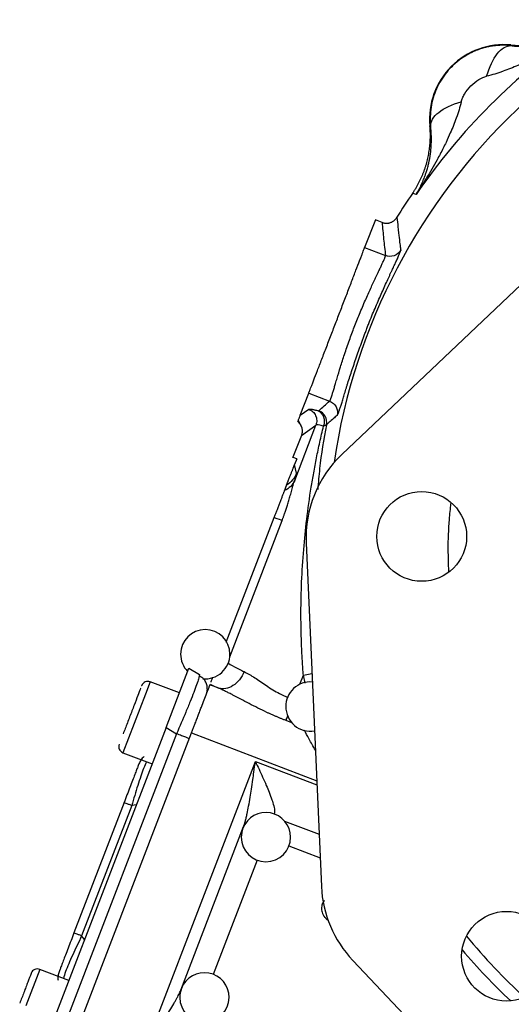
# Model space of a CAD drawing. Header units: inches. Extents: x 0.6 to 16.3, y 0.2 to 11.5.
# Tile 22 of 25: x 10.3 to 11.8, y 5.8 to 9. Entities that reach past the tile are written whole.
import ezdxf

# ---------------------------------------------------------------- set-up
doc = ezdxf.new("R2010")
doc.units = ezdxf.units.IN
doc.header["$MEASUREMENT"] = 0

msp = doc.modelspace()

# ---------------------------------------------------------------- linework, layer by layer
at = {"color": 7, "linetype": 'Continuous', "lineweight": 25}
for p, q in [((11.8473, 8.882), (11.8474, 8.8799)), ((11.5868, 8.6193), (11.5847, 8.6194)), ((11.534, 8.3984), (11.5282, 8.4002)), ((11.5397, 8.3967), (11.534, 8.3984)), ((11.4076, 8.3145), (11.3729, 8.2242)), ((11.4293, 8.3062), (11.4076, 8.3145)), ((12.049, 8.2641), (11.2989, 7.5528)), ((11.3729, 8.2242), (11.4406, 8.1982)), ((11.1641, 7.6801), (11.1916, 7.7518)), ((11.1916, 7.7518), (11.2593, 7.7258)), ((11.1641, 7.6801), (11.1917, 7.6996)), ((11.1458, 7.4684), (11.2147, 7.648)), ((11.1572, 7.6637), (11.1657, 7.6454)), ((11.1675, 7.6146), (11.2147, 7.648)), ((11.1675, 7.6145), (11.1403, 7.5437)), ((11.1403, 7.5437), (11.1406, 7.5425)), ((11.1524, 7.538), (11.1406, 7.5425)), ((11.1524, 7.538), (11.1456, 7.5203)), ((11.1519, 7.492), (11.1456, 7.5203)), ((11.1039, 7.4136), (11.1033, 7.4138)), ((10.924, 6.9431), (11.0797, 7.3486)), ((11.183, 7.2657), (11.2325, 6.1502)), ((10.7285, 6.6663), (10.8024, 6.8588)), ((10.8024, 6.8588), (10.8366, 6.8383)), ((10.7716, 6.7785), (10.677, 6.8148)), ((10.8366, 6.8383), (10.835, 6.8302)), ((10.8624, 6.7913), (10.8589, 6.7735)), ((10.8992, 6.7939), (10.8709, 6.8048)), ((10.7285, 6.6663), (10.3679, 5.7268)), ((10.4468, 5.6999), (10.8113, 6.6494)), ((10.7285, 6.6663), (10.7627, 6.6458)), ((10.7627, 6.6458), (10.407, 5.7192)), ((10.5886, 6.5845), (10.6832, 6.5482)), ((10.6629, 5.6305), (11.0184, 6.5564)), ((10.5921, 6.4225), (10.4297, 5.9994)), ((10.617, 6.4129), (10.4546, 5.9898)), ((10.7761, 5.8137), (10.9799, 6.3445)), ((10.4132, 5.8449), (10.3186, 5.8813)), ((11.3345, 5.9101), (11.7934, 5.4262))]:
    msp.add_line(p, q, dxfattribs=at)
at = {"color": 8, "linetype": 'Continuous', "lineweight": 25}
for p, q in [((10.9352, 6.896), (11.1052, 7.3388)), ((11.1741, 6.8358), (11.2018, 6.8413)), ((10.677, 6.8148), (10.6617, 6.7751)), ((11.1629, 6.8065), (11.1741, 6.8358)), ((11.1798, 6.8107), (11.1741, 6.8358)), ((10.6617, 6.7751), (10.5886, 6.5845)), ((11.1364, 6.6819), (11.1178, 6.689)), ((10.8113, 6.6494), (11.2173, 6.4936)), ((11.0184, 6.5564), (11.2179, 6.4798)), ((10.6322, 6.4153), (10.617, 6.4129)), ((11.1131, 6.3628), (11.225, 6.3198)), ((11.1268, 6.282), (11.2284, 6.243)), ((11.0239, 6.2359), (10.8815, 5.865)), ((10.4642, 5.9778), (10.4546, 5.9898)), ((10.3186, 5.8813), (10.2733, 5.7631))]:
    msp.add_line(p, q, dxfattribs=at)
at = {"color": 7, "linetype": 'Continuous', "lineweight": 25}
for centre in [(11.558, 7.2866), (11.8334, 5.9237)]:
    msp.add_circle(centre, 0.1457, dxfattribs=at)
at = {"color": 8, "linetype": 'Continuous', "lineweight": 25}
for start, end in [(95.2446, 171.7157), (219.4936, 227.4666)]:
    msp.add_arc((13.2241, 7.2426), 1.9709, start, end, dxfattribs=at)
at = {"color": 7, "linetype": 'Continuous', "lineweight": 25}
for centre, radius, start, end in [((13.2241, 7.2426), 2.0419, 124.4163, 145.5837), ((11.8245, 8.6422), 0.2409, 84.5811, 185.4189), ((13.2241, 7.2426), 2.0533, 145.6839, 148.2693), ((10.8556, 6.9043), 0.08, 0, 180), ((10.8556, 6.9043), 0.08, 180, 224.3262), ((10.8556, 6.9043), 0.08, 264.2332, 0), ((10.6693, 6.7949), 0.0213, 69, 159), ((11.1969, 6.7342), 0.08, 85.6174, 180), ((11.1969, 6.7342), 0.08, 180, 279.4666), ((10.5962, 6.6045), 0.0213, 159, 249), ((11.0525, 6.3105), 0.08, 0, 159.016), ((11.0525, 6.3105), 0.08, 159.016, 180), ((11.0525, 6.3105), 0.08, 180, 0), ((13.2241, 7.2426), 2.01, 220.2153, 226.7449), ((10.311, 5.8613), 0.0213, 69, 159), ((10.8529, 5.7903), 0.08, 0, 159.016), ((10.8529, 5.7903), 0.08, 159.016, 180), ((10.8529, 5.7903), 0.08, 180, 0)]:
    msp.add_arc(centre, radius, start, end, dxfattribs=at)
for centre, major_axis, ratio, start_param, end_param in [((11.5565, 7.2818), (-0.3467, 0.14), 0.998345, 5.855665, 6.710706), ((11.606, 6.1671), (-0.3442, -0.1462), 0.998439, 5.926445, 6.639926)]:
    msp.add_ellipse(centre, major_axis=major_axis, ratio=ratio, start_param=start_param, end_param=end_param, dxfattribs=at)
for points, knots in [([(12.07, 8.927), (12.053, 8.9157), (12.0357, 8.9047), (11.9983, 8.8818), (11.9781, 8.8701), (11.9451, 8.8521), (11.9324, 8.8454), (11.9134, 8.8358), (11.9071, 8.8327), (11.8906, 8.8248), (11.8805, 8.8202), (11.8542, 8.8087), (11.838, 8.8022), (11.8039, 8.7901), (11.7862, 8.7846), (11.7687, 8.7803)], [-0.001686, -0.001686, -0.001686, -0.001686, 0.290547, 0.290547, 0.624527, 0.624527, 0.833265, 0.833265, 0.937634, 0.937634, 1.104625, 1.104625, 1.371809, 1.371809, 1.668217, 1.668217, 1.668217, 1.668217]), ([(11.8473, 8.882), (11.8505, 8.8817), (11.8569, 8.8812), (11.8665, 8.8807), (11.8761, 8.8805), (11.8857, 8.8806), (11.8954, 8.8809), (11.905, 8.8815), (11.9145, 8.8824), (11.9241, 8.8836), (11.9336, 8.885), (11.9431, 8.8867), (11.9525, 8.8887), (11.9619, 8.891), (11.9711, 8.8935), (11.9804, 8.8963), (11.9895, 8.8994), (11.9985, 8.9028), (12.0074, 8.9063), (12.0163, 8.9102), (12.025, 8.9143), (12.0336, 8.9186), (12.042, 8.9232), (12.0504, 8.9281), (12.0585, 8.9331), (12.0639, 8.9367), (12.0665, 8.9385)], [0, 0, 0, 0, 0.041666, 0.083331, 0.124998, 0.166665, 0.208333, 0.25, 0.291668, 0.333335, 0.375001, 0.416665, 0.458329, 0.499991, 0.541654, 0.583318, 0.624983, 0.66665, 0.708318, 0.749986, 0.791656, 0.833325, 0.874994, 0.916663, 0.958332, 1, 1, 1, 1]), ([(11.8474, 8.8799), (11.8499, 8.8796), (11.855, 8.879), (11.8626, 8.8783), (11.8703, 8.8778), (11.8782, 8.8774), (11.8861, 8.8772), (11.8942, 8.8772), (11.9023, 8.8774), (11.9174, 8.878), (11.9401, 8.8802), (11.9635, 8.8845), (11.9823, 8.8892), (11.9958, 8.8931), (12.0091, 8.8976), (12.0239, 8.9033), (12.0397, 8.9103), (12.0557, 8.9185), (12.0654, 8.9243), (12.07, 8.927)], [0, 0, 0, 0, 0.0267944, 0.0544151, 0.0828789, 0.1122026, 0.1424023, 0.1734943, 0.2054947, 0.2384195, 0.3545024, 0.4866567, 0.5475375, 0.6137524, 0.6778285, 0.7421465, 0.8362973, 0.9224221, 1, 1, 1, 1]), ([(11.8474, 8.8799), (11.8448, 8.8801), (11.8396, 8.8806), (11.8317, 8.881), (11.8238, 8.8811), (11.8159, 8.881), (11.808, 8.8806), (11.8001, 8.88), (11.7922, 8.8791), (11.7842, 8.8779), (11.7764, 8.8764), (11.7685, 8.8747), (11.7607, 8.8727), (11.753, 8.8705), (11.7453, 8.8679), (11.7377, 8.8651), (11.7301, 8.8621), (11.7227, 8.8587), (11.7153, 8.8551), (11.7081, 8.8513), (11.701, 8.8472), (11.694, 8.8428), (11.6872, 8.8382), (11.6805, 8.8333), (11.6739, 8.8282), (11.6675, 8.8229), (11.6613, 8.8173), (11.642, 8.7987), (11.6144, 8.7625), (11.5906, 8.7039), (11.5851, 8.6587), (11.5858, 8.6307), (11.5865, 8.6231), (11.5868, 8.6193)], [0, 0, 0, 0, 0.018773, 0.037579, 0.056419, 0.075294, 0.094203, 0.113148, 0.132129, 0.151147, 0.170201, 0.189294, 0.208425, 0.227594, 0.246803, 0.266052, 0.285341, 0.304671, 0.324043, 0.343456, 0.362912, 0.382411, 0.401953, 0.421539, 0.441169, 0.460845, 0.480566, 0.500332, 0.651449, 0.799673, 0.945239, 0.972607, 1, 1, 1, 1]), ([(11.6864, 8.6979), (11.6873, 8.7016), (11.6886, 8.7056), (11.6922, 8.714), (11.6991, 8.7272), (11.7097, 8.7407), (11.7259, 8.757), (11.735, 8.7641), (11.7527, 8.7749), (11.7613, 8.7785), (11.7687, 8.7803)], [0, 0, 0, 0, 0.125, 0.125, 0.25, 0.5, 0.5, 0.75, 0.75, 1, 1, 1, 1]), ([(11.6864, 8.6979), (11.6821, 8.6805), (11.6766, 8.6628), (11.6645, 8.6287), (11.658, 8.6125), (11.6465, 8.5862), (11.6419, 8.5761), (11.634, 8.5596), (11.6309, 8.5533), (11.6213, 8.5342), (11.6146, 8.5216), (11.5966, 8.4886), (11.5849, 8.4684), (11.562, 8.431), (11.5509, 8.4137), (11.5397, 8.3967)], [-1.669903, -1.669903, -1.669903, -1.669903, -1.373496, -1.373496, -1.106311, -1.106311, -0.939321, -0.939321, -0.834952, -0.834952, -0.626214, -0.626214, -0.292233, -0.292233, 0, 0, 0, 0]), ([(11.5282, 8.4002), (11.53, 8.4028), (11.5336, 8.4081), (11.5386, 8.4163), (11.5435, 8.4247), (11.548, 8.4331), (11.5524, 8.4417), (11.5565, 8.4504), (11.5603, 8.4592), (11.5639, 8.4682), (11.5673, 8.4772), (11.5703, 8.4863), (11.5732, 8.4955), (11.5757, 8.5048), (11.578, 8.5142), (11.5799, 8.5236), (11.5817, 8.5331), (11.5831, 8.5426), (11.5843, 8.5521), (11.5852, 8.5617), (11.5858, 8.5713), (11.5861, 8.581), (11.5862, 8.5906), (11.586, 8.6002), (11.5855, 8.6098), (11.585, 8.6162), (11.5847, 8.6194)], [0, 0, 0, 0, 0.041668, 0.083337, 0.125006, 0.166675, 0.208344, 0.250014, 0.291682, 0.33335, 0.375017, 0.416682, 0.458346, 0.500009, 0.541672, 0.583335, 0.625, 0.666665, 0.708332, 0.75, 0.791667, 0.833335, 0.875002, 0.916669, 0.958334, 1, 1, 1, 1]), ([(11.5397, 8.3967), (11.5412, 8.3992), (11.5442, 8.4042), (11.5486, 8.412), (11.5527, 8.4199), (11.5567, 8.428), (11.5605, 8.4363), (11.565, 8.4469), (11.5694, 8.4584), (11.5738, 8.4718), (11.5776, 8.4844), (11.5822, 8.5033), (11.5865, 8.5267), (11.5888, 8.5509), (11.5895, 8.5692), (11.5895, 8.5822), (11.589, 8.5948), (11.5882, 8.6071), (11.5873, 8.6153), (11.5868, 8.6193)], [0, 0, 0, 0, 0.042563, 0.0853459, 0.1283095, 0.1714127, 0.2146121, 0.2578628, 0.3335853, 0.3862566, 0.4532305, 0.5133525, 0.6467997, 0.7615898, 0.8143157, 0.8644334, 0.9120301, 0.9571911, 1, 1, 1, 1]), ([(11.4293, 8.306), (11.4303, 8.3057), (11.4322, 8.305), (11.4353, 8.3042), (11.4385, 8.3037), (11.4419, 8.3034), (11.4454, 8.3034), (11.4491, 8.3037), (11.4528, 8.3044), (11.4568, 8.3055), (11.461, 8.3073), (11.4655, 8.3098), (11.4699, 8.3131), (11.4742, 8.3173), (11.4765, 8.3207), (11.4777, 8.3225)], [0, 0, 0, 0, 0.054536, 0.111387, 0.170567, 0.232074, 0.295892, 0.361995, 0.430362, 0.500996, 0.585744, 0.678045, 0.777902, 0.885238, 1, 1, 1, 1]), ([(11.4777, 8.3225), (11.4788, 8.3114), (11.4799, 8.3008), (11.4824, 8.2769), (11.4838, 8.2648), (11.4861, 8.2451), (11.487, 8.2376), (11.4886, 8.2253), (11.4892, 8.2206), (11.4898, 8.2159)], [-0.99302873, -0.99302873, -0.99302873, -0.99302873, -0.98913116, -0.98913116, -0.9815515, -0.9815515, -0.96942405, -0.96942405, -0.95597016, -0.95597016, -0.95597016, -0.95597016]), ([(11.4294, 8.3062), (11.4302, 8.2971), (11.4318, 8.2792), (11.4345, 8.2521), (11.4374, 8.2252), (11.4395, 8.2072), (11.4406, 8.1982)], [0, 0, 0, 0, 0.251781, 0.5023746, 0.7517809, 1, 1, 1, 1]), ([(11.1916, 7.7518), (11.1917, 7.7519), (11.1918, 7.7522), (11.192, 7.7529), (11.1924, 7.7538), (11.1928, 7.7549), (11.1933, 7.7562), (11.1943, 7.7587), (11.1961, 7.7634), (11.1992, 7.7716), (11.2031, 7.7818), (11.2095, 7.7984), (11.2194, 7.8241), (11.2336, 7.8612), (11.2494, 7.9024), (11.2658, 7.9452), (11.2823, 7.988), (11.2987, 8.0308), (11.3151, 8.0735), (11.3309, 8.1148), (11.3452, 8.1518), (11.355, 8.1775), (11.3614, 8.1941), (11.3653, 8.2043), (11.3685, 8.2125), (11.3705, 8.2178), (11.3718, 8.2212), (11.3726, 8.2232), (11.3728, 8.2238), (11.3729, 8.2242)], [0, 0, 0, 0, 0.009781, 0.019544, 0.029298, 0.039051, 0.048811, 0.058587, 0.089502, 0.120435, 0.152548, 0.18468, 0.250112, 0.315544, 0.379711, 0.441491, 0.500003, 0.558515, 0.620295, 0.684463, 0.749895, 0.815327, 0.84744, 0.879571, 0.910486, 0.941419, 0.960946, 0.98045, 1, 1, 1, 1]), ([(11.2839, 7.6797), (11.2841, 7.6799), (11.2843, 7.6801), (11.2847, 7.6807), (11.2851, 7.6813), (11.2856, 7.6824), (11.2864, 7.6841), (11.2875, 7.6869), (11.2888, 7.6903), (11.2902, 7.6943), (11.2917, 7.6988), (11.294, 7.7057), (11.2972, 7.7158), (11.3016, 7.73), (11.3066, 7.7462), (11.3112, 7.7612), (11.3146, 7.7725), (11.3167, 7.7792), (11.3198, 7.7893), (11.3249, 7.8053), (11.3323, 7.8278), (11.3403, 7.8514), (11.3488, 7.8758), (11.3577, 7.9009), (11.3654, 7.9222), (11.3716, 7.9392), (11.3754, 7.9496), (11.3786, 7.9581), (11.3819, 7.9666), (11.3878, 7.9818), (11.3963, 8.0027), (11.4066, 8.0271), (11.4202, 8.0587), (11.4367, 8.0959), (11.4501, 8.1255), (11.4575, 8.1415), (11.4601, 8.1472), (11.4624, 8.1522), (11.4654, 8.1588), (11.4696, 8.1678), (11.475, 8.1795), (11.4806, 8.1917), (11.4849, 8.2015), (11.4872, 8.2073), (11.4885, 8.2106), (11.4892, 8.2128), (11.4897, 8.2148), (11.4898, 8.2155), (11.4898, 8.2159)], [0, 0, 0, 0, 0.009068, 0.017344, 0.024831, 0.031525, 0.047154, 0.06318, 0.079697, 0.094811, 0.110583, 0.126349, 0.157846, 0.189279, 0.220605, 0.251784, 0.267325, 0.275097, 0.282871, 0.313975, 0.345096, 0.376215, 0.407313, 0.438378, 0.469416, 0.484929, 0.500428, 0.507014, 0.515925, 0.531423, 0.562422, 0.593444, 0.624492, 0.686563, 0.748666, 0.764235, 0.772006, 0.779833, 0.792987, 0.811126, 0.83651, 0.874016, 0.909939, 0.937071, 0.949789, 0.964522, 0.981265, 1, 1, 1, 1]), ([(11.2593, 7.7258), (11.2594, 7.726), (11.2597, 7.7262), (11.2602, 7.727), (11.2607, 7.728), (11.2614, 7.7293), (11.262, 7.7309), (11.2628, 7.7329), (11.2636, 7.7351), (11.2645, 7.7377), (11.2654, 7.7405), (11.2665, 7.7437), (11.2681, 7.749), (11.2707, 7.7574), (11.2743, 7.7696), (11.2785, 7.7841), (11.2848, 7.8053), (11.2941, 7.8362), (11.3075, 7.8779), (11.3226, 7.922), (11.339, 7.9664), (11.3567, 8.0102), (11.3749, 8.0531), (11.3928, 8.093), (11.4065, 8.1224), (11.416, 8.1422), (11.4225, 8.1558), (11.4279, 8.1671), (11.4321, 8.1762), (11.4352, 8.183), (11.4374, 8.188), (11.439, 8.1919), (11.44, 8.1949), (11.4406, 8.1971), (11.4406, 8.1978), (11.4406, 8.1982)], [0, 0, 0, 0, 0.010935, 0.021959, 0.033072, 0.044274, 0.055565, 0.066947, 0.078419, 0.089981, 0.101634, 0.113379, 0.125215, 0.155177, 0.187826, 0.216333, 0.25024, 0.312501, 0.375054, 0.441204, 0.500233, 0.55924, 0.625335, 0.687839, 0.750116, 0.784817, 0.812467, 0.84474, 0.875073, 0.897397, 0.919118, 0.940237, 0.960755, 0.980676, 1, 1, 1, 1]), ([(11.2241, 7.6946), (11.2299, 7.6999), (11.2416, 7.7103), (11.2534, 7.7207), (11.2593, 7.7258)], [0, 0, 0, 0, 0.501337, 1, 1, 1, 1]), ([(11.1561, 7.6593), (11.1567, 7.6608), (11.1578, 7.6638), (11.1595, 7.668), (11.1611, 7.6722), (11.1626, 7.6762), (11.1636, 7.6788), (11.1641, 7.6801)], [0, 0, 0, 0, 0.19533, 0.392994, 0.592993, 0.795328, 1, 1, 1, 1]), ([(11.1917, 7.6996), (11.1919, 7.6997), (11.1922, 7.6999), (11.193, 7.7001), (11.194, 7.7002), (11.1952, 7.7002), (11.1967, 7.7001), (11.1984, 7.6999), (11.2008, 7.6996), (11.2041, 7.699), (11.2086, 7.698), (11.2138, 7.6968), (11.2178, 7.6958), (11.2198, 7.6953)], [0, 0, 0, 0, 0.071602, 0.143049, 0.2144, 0.285716, 0.357056, 0.42848, 0.500049, 0.625138, 0.749946, 0.874793, 1, 1, 1, 1]), ([(11.1917, 7.6996), (11.1966, 7.6978), (11.2011, 7.6949), (11.2087, 7.6877), (11.2117, 7.6833), (11.216, 7.6738), (11.2172, 7.6686), (11.2175, 7.6581), (11.2166, 7.6529), (11.2147, 7.648)], [0, 0, 0, 0, 0.25, 0.25, 0.5, 0.5, 0.75, 0.75, 1, 1, 1, 1]), ([(11.2198, 7.6953), (11.2207, 7.6951), (11.2215, 7.6949), (11.2227, 7.6946), (11.2231, 7.6946), (11.2237, 7.6945), (11.2238, 7.6945), (11.224, 7.6946), (11.2241, 7.6946), (11.2241, 7.6946)], [-0.06989646, -0.06989646, -0.06989646, -0.06989646, -0.0611594, -0.0611594, -0.04718011, -0.04718011, -0.02481324, -0.02481324, 0, 0, 0, 0]), ([(11.2839, 7.6797), (11.2797, 7.6761), (11.2755, 7.6725), (11.2668, 7.665), (11.2624, 7.6611), (11.2553, 7.6549), (11.2526, 7.6525), (11.2494, 7.6497), (11.2492, 7.6495), (11.2489, 7.6493)], [0.97201612, 0.97201612, 0.97201612, 0.97201612, 0.97753319, 0.97753319, 0.98475838, 0.98475838, 0.98927412, 0.98927412, 0.98963545, 0.98963545, 0.98963545, 0.98963545]), ([(11.1561, 7.6593), (11.1569, 7.6586), (11.1586, 7.6571), (11.1608, 7.6547), (11.1627, 7.6522), (11.1645, 7.6495), (11.166, 7.6468), (11.1672, 7.644), (11.1682, 7.6412), (11.1691, 7.6384), (11.1696, 7.6355), (11.17, 7.6327), (11.1702, 7.6299), (11.1701, 7.6272), (11.1699, 7.6245), (11.1696, 7.6219), (11.169, 7.6193), (11.1684, 7.6169), (11.1678, 7.6153), (11.1675, 7.6146)], [0, 0, 0, 0, 0.0673015, 0.1335411, 0.198719, 0.2628357, 0.3258916, 0.387887, 0.4488225, 0.5086985, 0.5675156, 0.6252742, 0.6819749, 0.7376184, 0.7922052, 0.845736, 0.8982115, 0.9496326, 1, 1, 1, 1]), ([(11.1741, 6.8358), (11.1737, 6.8415), (11.1728, 6.853), (11.1716, 6.8703), (11.1705, 6.888), (11.1695, 6.906), (11.1686, 6.9242), (11.1679, 6.9428), (11.1673, 6.9616), (11.1668, 6.9807), (11.1664, 7.0002), (11.1663, 7.0199), (11.1662, 7.0662), (11.1679, 7.1413), (11.1742, 7.2419), (11.1846, 7.3444), (11.1962, 7.4271), (11.2075, 7.4936), (11.2167, 7.5423), (11.2272, 7.5931), (11.2352, 7.6275), (11.2393, 7.645)], [0, 0, 0, 0, 0.020609, 0.041574, 0.062898, 0.084581, 0.106623, 0.129026, 0.15179, 0.174916, 0.198404, 0.222257, 0.246473, 0.366774, 0.496307, 0.616319, 0.74725, 0.806017, 0.86773, 0.932391, 1, 1, 1, 1]), ([(11.2393, 7.645), (11.2367, 7.6457), (11.2343, 7.6462), (11.2286, 7.6474), (11.2256, 7.648), (11.2192, 7.6488), (11.2165, 7.6488), (11.2148, 7.6481), (11.2147, 7.6481), (11.2146, 7.648)], [1.1983158, 1.1983158, 1.1983158, 1.1983158, 1.4052593, 1.4052593, 1.5918, 1.5918, 1.708388, 1.708388, 1.7134738, 1.7134738, 1.7134738, 1.7134738]), ([(11.2483, 7.6494), (11.2482, 7.6492), (11.2479, 7.6486), (11.2471, 7.6478), (11.2455, 7.6468), (11.2429, 7.6458), (11.2402, 7.6454), (11.2388, 7.6452)], [0, 0, 0, 0, 0.1076926, 0.2622662, 0.4630614, 0.7092738, 1, 1, 1, 1]), ([(11.1198, 7.453), (11.1205, 7.4549), (11.1219, 7.4586), (11.1241, 7.4643), (11.1262, 7.4698), (11.1283, 7.4752), (11.1303, 7.4805), (11.1323, 7.4856), (11.1341, 7.4904), (11.1358, 7.4948), (11.1374, 7.4989), (11.1389, 7.5028), (11.1401, 7.506), (11.141, 7.5083), (11.1415, 7.5097), (11.1421, 7.5111), (11.1426, 7.5125), (11.1431, 7.5138), (11.1436, 7.5151), (11.1441, 7.5164), (11.1446, 7.5177), (11.1451, 7.5189), (11.1454, 7.5198), (11.1456, 7.5203)], [0, 0, 0, 0, 0.132628, 0.256047, 0.37026, 0.475271, 0.571087, 0.657715, 0.735165, 0.795018, 0.847115, 0.891481, 0.92815, 0.940474, 0.951585, 0.961491, 0.970206, 0.977748, 0.984144, 0.98944, 0.99372, 0.99714, 1, 1, 1, 1]), ([(11.1519, 7.492), (11.1489, 7.484), (11.1445, 7.4765), (11.1336, 7.4633), (11.127, 7.4575), (11.1198, 7.453)], [0, 0, 0, 0, 0.5, 0.5, 1, 1, 1, 1]), ([(11.1051, 7.3388), (11.1053, 7.3394), (11.1059, 7.3408), (11.1068, 7.3432), (11.1079, 7.3461), (11.1092, 7.3496), (11.1106, 7.3536), (11.1122, 7.3581), (11.114, 7.3632), (11.116, 7.3688), (11.118, 7.3748), (11.1202, 7.3814), (11.1224, 7.3884), (11.1247, 7.3958), (11.127, 7.4036), (11.1294, 7.4116), (11.1317, 7.4199), (11.1341, 7.4284), (11.1365, 7.4369), (11.1388, 7.4453), (11.1412, 7.4535), (11.1435, 7.4614), (11.145, 7.466), (11.1458, 7.4684)], [0, 0, 0, 0, 0.013037, 0.029843, 0.050412, 0.074738, 0.102806, 0.134599, 0.170088, 0.209235, 0.251988, 0.298284, 0.348041, 0.401141, 0.457381, 0.516617, 0.578699, 0.643467, 0.71075, 0.780377, 0.852078, 0.925436, 1, 1, 1, 1]), ([(11.1458, 7.4684), (11.1458, 7.4684), (11.1458, 7.4684), (11.1458, 7.4684), (11.1399, 7.4542), (11.1281, 7.4423), (11.113, 7.4353)], [0.5616281, 0.5616281, 0.5616281, 0.5616281, 0.5616483, 0.5616483, 0.5616483, 1.0000202, 1.0000202, 1.0000202, 1.0000202]), ([(11.113, 7.4353), (11.1133, 7.4363), (11.1141, 7.4382), (11.1151, 7.4408), (11.116, 7.4432), (11.1168, 7.4453), (11.1177, 7.4477), (11.1186, 7.4499), (11.1193, 7.4519), (11.1196, 7.4526), (11.1198, 7.453)], [0, 0, 0, 0, 0.100242, 0.2001194, 0.2998794, 0.3997705, 0.5000398, 0.6666611, 0.8329336, 1, 1, 1, 1]), ([(11.0797, 7.3486), (11.0803, 7.3503), (11.0817, 7.3538), (11.0837, 7.359), (11.0856, 7.3641), (11.0876, 7.3692), (11.0905, 7.3767), (11.0942, 7.3863), (11.0986, 7.3978), (11.1028, 7.4087), (11.1061, 7.4173), (11.1085, 7.4236), (11.1102, 7.428), (11.1117, 7.4319), (11.1125, 7.4342), (11.113, 7.4353)], [0, 0, 0, 0, 0.052951, 0.105651, 0.158181, 0.210625, 0.263066, 0.388622, 0.511821, 0.637134, 0.757024, 0.820764, 0.882231, 0.941828, 1, 1, 1, 1]), ([(11.646, 7.1732), (11.6452, 7.1968), (11.6433, 7.253), (11.6459, 7.3265), (11.6512, 7.3761), (11.653, 7.3932)], [0, 0, 0, 0, 0.321271, 0.765718, 1, 1, 1, 1]), ([(10.9277, 6.8766), (10.9326, 6.8731), (10.9401, 6.8687), (10.9569, 6.8599), (10.9649, 6.8559), (10.9765, 6.8503), (10.9792, 6.849), (10.982, 6.8477)], [-1.3077739, -1.3077739, -1.3077739, -1.3077739, -1.0447577, -1.0447577, -0.8638911, -0.8638911, -0.8110623, -0.8110623, -0.8110623, -0.8110623]), ([(10.8624, 6.7913), (10.8622, 6.7959), (10.8616, 6.8051), (10.8562, 6.8172), (10.8479, 6.8272), (10.8403, 6.8313), (10.8364, 6.8333)], [0, 0, 0, 0, 0.2467404, 0.4963026, 0.7478176, 1, 1, 1, 1]), ([(10.8744, 6.8138), (10.8746, 6.8144), (10.8756, 6.8168), (10.8778, 6.8227), (10.8797, 6.8277), (10.8807, 6.8301)], [0, 0, 0, 0, 0.138121, 0.578126, 1, 1, 1, 1]), ([(10.6461, 6.7938), (10.6458, 6.7932), (10.644, 6.7883), (10.6401, 6.7783), (10.6368, 6.7697)], [0, 0, 0, 0, 0.133187, 1, 1, 1, 1]), ([(10.6493, 6.8023), (10.6494, 6.8024), (10.6496, 6.803), (10.6492, 6.8019), (10.6489, 6.8011)], [0, 0, 0, 0, 0.168862, 1, 1, 1, 1]), ([(10.8113, 6.6494), (10.812, 6.6512), (10.8134, 6.6549), (10.8155, 6.6605), (10.8176, 6.666), (10.8198, 6.6714), (10.823, 6.6799), (10.8273, 6.6912), (10.8327, 6.7053), (10.838, 6.719), (10.8448, 6.7368), (10.8527, 6.7572), (10.8592, 6.7741), (10.8633, 6.785), (10.8659, 6.7917), (10.868, 6.7971), (10.8693, 6.8006), (10.8702, 6.8028), (10.8707, 6.8041), (10.8709, 6.8046), (10.8709, 6.8048)], [0, 0, 0, 0, 0.023463, 0.046876, 0.070271, 0.093676, 0.117122, 0.178916, 0.240765, 0.304953, 0.369198, 0.500005, 0.630813, 0.695002, 0.759246, 0.821041, 0.882889, 0.921914, 0.960905, 1, 1, 1, 1]), ([(11.1178, 6.689), (11.1148, 6.6902), (11.1088, 6.6925), (11.0999, 6.6961), (11.091, 6.6998), (11.0822, 6.7035), (11.0733, 6.7074), (11.0645, 6.7114), (11.0488, 6.7186), (11.0264, 6.7294), (10.9982, 6.7439), (10.9712, 6.7581), (10.9498, 6.7694), (10.9334, 6.7778), (10.9215, 6.7837), (10.9101, 6.7891), (10.9028, 6.7923), (10.8992, 6.7939)], [0, 0, 0, 0, 0.037432, 0.074916, 0.11247, 0.150114, 0.187864, 0.225739, 0.263758, 0.392206, 0.520962, 0.645328, 0.767425, 0.827596, 0.886347, 0.943779, 1, 1, 1, 1]), ([(10.6368, 6.7697), (10.633, 6.7598), (10.6272, 6.7446), (10.6178, 6.7201), (10.6102, 6.7005), (10.6029, 6.6812), (10.5954, 6.6618), (10.5914, 6.6514), (10.5893, 6.6459)], [0, 0, 0, 0, 0.263054, 0.404661, 0.549273, 0.693885, 0.835492, 1, 1, 1, 1]), ([(10.6569, 6.571), (10.6568, 6.571), (10.6528, 6.5685), (10.6466, 6.5611), (10.6425, 6.5528), (10.6405, 6.5486)], [0, 0, 0, 0, 0.005601, 0.5028, 1, 1, 1, 1]), ([(10.9799, 6.3445), (10.9804, 6.3458), (10.9814, 6.3486), (10.9829, 6.3531), (10.9844, 6.3578), (10.9858, 6.363), (10.9873, 6.3685), (10.9887, 6.3743), (10.9902, 6.3805), (10.9929, 6.3927), (10.9967, 6.4124), (11.0012, 6.4389), (11.0057, 6.4676), (11.0098, 6.495), (11.014, 6.5251), (11.0168, 6.5448), (11.0184, 6.5564)], [0, 0, 0, 0, 0.022273, 0.045861, 0.070782, 0.097051, 0.124682, 0.153684, 0.184068, 0.215842, 0.330838, 0.465264, 0.587114, 0.729723, 0.841539, 1, 1, 1, 1]), ([(10.6405, 6.5486), (10.6399, 6.5471), (10.6391, 6.5449), (10.6332, 6.5297), (10.6272, 6.514), (10.6197, 6.4945), (10.6082, 6.4645), (10.5985, 6.4392), (10.5921, 6.4225)], [0, 0, 0, 0, 0.250062, 0.37621, 0.5, 0.623853, 0.749938, 1, 1, 1, 1]), ([(11.2424, 6.1042), (11.2404, 6.1025), (11.2385, 6.0997), (11.2348, 6.092), (11.2336, 6.0875), (11.2325, 6.0774), (11.233, 6.0721), (11.2362, 6.0607), (11.2391, 6.0553), (11.2435, 6.0501)], [-4, -4, -4, -4, -3, -3, -2, -2, -1, -1, 0, 0, 0, 0]), ([(11.2551, 6.0401), (11.2538, 6.0408), (11.2494, 6.0434), (11.2459, 6.0474), (11.2435, 6.0501)], [0, 0, 0, 0, 0.28562, 1, 1, 1, 1]), ([(10.4297, 5.9994), (10.4232, 5.9826), (10.4135, 5.9574), (10.402, 5.9273), (10.3945, 5.9078), (10.3885, 5.8922), (10.3827, 5.877), (10.3818, 5.8747), (10.3812, 5.8732)], [0, 0, 0, 0, 0.250062, 0.37621, 0.5, 0.623853, 0.749938, 1, 1, 1, 1]), ([(10.2909, 5.8686), (10.2909, 5.8687), (10.2918, 5.8709), (10.2892, 5.8641), (10.2848, 5.8526), (10.2798, 5.8397), (10.2739, 5.8242), (10.2652, 5.8017), (10.2582, 5.7833), (10.2536, 5.7713)], [0, 0, 0, 0, 0.016183, 0.251765, 0.378583, 0.508092, 0.637601, 0.764418, 1, 1, 1, 1]), ([(10.3812, 5.8732), (10.38, 5.8688), (10.3775, 5.8599), (10.377, 5.8502), (10.3784, 5.8457), (10.3784, 5.8456)], [0, 0, 0, 0, 0.4972, 0.994399, 1, 1, 1, 1]), ([(10.6629, 5.6305), (10.6653, 5.634), (10.6699, 5.6408), (10.6765, 5.6504), (10.6824, 5.6592), (10.6876, 5.667), (10.6922, 5.6738), (10.7009, 5.6868), (10.713, 5.7049), (10.7288, 5.7293), (10.7432, 5.752), (10.7542, 5.7703), (10.7615, 5.7833), (10.7661, 5.7918), (10.77, 5.7997), (10.7734, 5.807), (10.7753, 5.8115), (10.7761, 5.8137)], [0, 0, 0, 0, 0.058003, 0.110825, 0.158467, 0.200928, 0.23821, 0.270311, 0.412912, 0.534756, 0.669251, 0.784205, 0.83437, 0.880988, 0.924097, 0.963747, 1, 1, 1, 1])]:
    msp.add_open_spline(points, degree=3, knots=knots, dxfattribs=at)
for points in [[(11.7687, 8.7803), (11.7773, 8.81), (11.8017, 8.8615), (11.8328, 8.8803), (11.8474, 8.8799)], [(11.5868, 8.6193), (11.5864, 8.6339), (11.6052, 8.6649), (11.6567, 8.6894), (11.6864, 8.6979)], [(11.4898, 8.2159), (11.4851, 8.2077), (11.4697, 8.1946), (11.4494, 8.1948), (11.4406, 8.1982)], [(11.2593, 7.7258), (11.2681, 7.7224), (11.2833, 7.709), (11.286, 7.689), (11.2839, 7.6797)], [(11.2198, 7.6953), (11.2284, 7.6917), (11.2426, 7.6768), (11.2428, 7.6547), (11.2393, 7.645)], [(11.2489, 7.6493), (11.2508, 7.6585), (11.2478, 7.6781), (11.2328, 7.6913), (11.2241, 7.6946)], [(11.1399, 7.5427), (11.1401, 7.5431), (11.1402, 7.5434), (11.1403, 7.5437)], [(11.1458, 7.4684), (11.1502, 7.4821), (11.1523, 7.4903), (11.1519, 7.492)], [(11.0797, 7.3486), (11.092, 7.3438), (11.101, 7.3404), (11.1051, 7.3388)], [(10.982, 6.8477), (10.9741, 6.8288), (10.9474, 6.7955), (10.9133, 6.7893), (10.8992, 6.7939)], [(10.8716, 6.8066), (10.88, 6.8027), (10.8892, 6.7984), (10.8992, 6.7939)], [(10.8038, 6.63), (10.8033, 6.6302), (10.8021, 6.6307), (10.7929, 6.6342), (10.7795, 6.6394), (10.7683, 6.6437), (10.7627, 6.6458)], [(10.617, 6.4129), (10.6134, 6.4143), (10.6062, 6.4171), (10.5983, 6.4201), (10.5931, 6.4221), (10.5924, 6.4224), (10.5921, 6.4225)], [(10.4546, 5.9898), (10.451, 5.9912), (10.4437, 5.994), (10.4359, 5.997), (10.4306, 5.999), (10.43, 5.9992), (10.4297, 5.9994)]]:
    msp.add_open_spline(points, degree=3, dxfattribs=at)
at = {"color": 8, "linetype": 'Continuous', "lineweight": 25}
for points, knots in [([(11.2489, 7.6493), (11.2405, 7.6022), (11.228, 7.533), (11.2226, 7.4619), (11.2208, 7.4392)], [0, 0, 0, 0, 0.681931, 1, 1, 1, 1]), ([(10.982, 6.8477), (10.9931, 6.8415), (11.0154, 6.8291), (11.0535, 6.8024), (11.0894, 6.7791), (11.1143, 6.768), (11.1235, 6.764)], [0, 0, 0, 0, 0.279199, 0.559704, 0.839245, 1, 1, 1, 1]), ([(10.835, 6.8302), (10.8349, 6.8286), (10.8345, 6.825), (10.8278, 6.8057), (10.8187, 6.7813), (10.8068, 6.7509), (10.7887, 6.7066), (10.7729, 6.6697), (10.7627, 6.6458)], [0, 0, 0, 0, 0.1267016, 0.2770315, 0.425145, 0.5732622, 0.7235885, 1, 1, 1, 1]), ([(11.1178, 6.689), (11.1191, 6.6924), (11.1206, 6.6963), (11.1229, 6.7024), (11.1232, 6.7032)], [0, 0, 0, 0, 0.86773, 1, 1, 1, 1]), ([(11.2129, 6.5924), (11.2059, 6.6051), (11.1922, 6.6297), (11.1821, 6.6487), (11.1772, 6.658)], [0, 0, 0, 0, 0.514074, 1, 1, 1, 1]), ([(10.6652, 6.5551), (10.6622, 6.5486), (10.6541, 6.5313), (10.6364, 6.4795), (10.6234, 6.435), (10.617, 6.4129)], [0, 0, 0, 0, 0.23109, 0.619363, 1, 1, 1, 1]), ([(11.0184, 6.5564), (11.0224, 6.5478), (11.0303, 6.5307), (11.0422, 6.5047), (11.0532, 6.4797), (11.0635, 6.4552), (11.0719, 6.4328), (11.0782, 6.4116), (11.0816, 6.3952), (11.0803, 6.3879), (11.0798, 6.3854)], [0, 0, 0, 0, 0.138474, 0.276316, 0.422191, 0.547149, 0.685947, 0.805733, 0.934291, 1, 1, 1, 1]), ([(10.4546, 5.9898), (10.4446, 5.9691), (10.4244, 5.9273), (10.4029, 5.877), (10.3973, 5.8587), (10.3952, 5.8518)], [0, 0, 0, 0, 0.3806373, 0.7689104, 1, 1, 1, 1])]:
    msp.add_open_spline(points, degree=3, knots=knots, dxfattribs=at)

doc.saveas('drawing.dxf')
